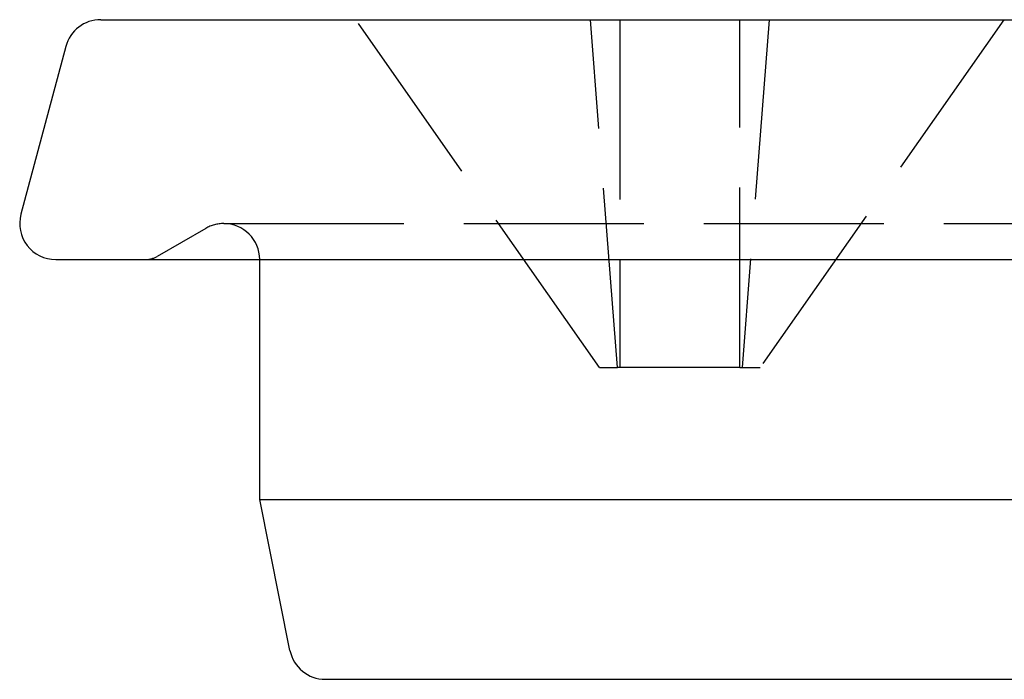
# Model space of a CAD drawing. Header units: millimetres. Extents: x -168 to 186, y -85 to 278.
# Tile 16 of 162: x -136.17 to -127.96, y -11.55 to -6.05. Entities that reach past the tile are written whole.
import ezdxf

# ---------------------------------------------------------------- set-up
doc = ezdxf.new("R2010")
doc.units = ezdxf.units.MM
doc.header["$LTSCALE"] = 10
doc.linetypes.add('ALLCAD_Strich', pattern=[0.2, 0.15, -0.05])
doc.layers.add('BESCH_KONT_sich_schn_grun_2d', color=10, linetype='Continuous')

msp = doc.modelspace()

# ---------------------------------------------------------------- linework, layer by layer
at = {"layer": 'BESCH_KONT_sich_schn_grun_2d', "linetype": 'Continuous'}
for p, q in [((-135.4929, -6.0451), (-125.8431, -6.0451)), ((-135.7826, -6.2675), (-136.1578, -7.6675)), ((-135.868, -8.0451), (-125.468, -8.0451)), ((-134.168, -10.0451), (-134.168, -8.0451)), ((-134.168, -10.0451), (-127.168, -10.0451)), ((-133.9162, -11.3039), (-134.168, -10.0451)), ((-133.6221, -11.5451), (-127.7139, -11.5451))]:
    msp.add_line(p, q, dxfattribs=at)
at = {"layer": 'BESCH_KONT_sich_schn_grun_2d', "linetype": 'ALLCAD_Strich'}
for p, q in [((-131.3374, -8.9451), (-133.368, -6.0451)), ((-131.1868, -8.9451), (-131.4124, -6.0451)), ((-131.168, -6.0451), (-131.168, -8.9451)), ((-130.168, -8.9451), (-130.168, -6.0451)), ((-129.9236, -6.0451), (-130.1492, -8.9451)), ((-127.968, -6.0451), (-129.9986, -8.9451)), ((-134.618, -7.7853), (-135.0216, -8.0183)), ((-134.468, -7.7451), (-126.868, -7.7451)), ((-131.3374, -8.9451), (-131.1868, -8.9451)), ((-131.168, -8.9451), (-131.1868, -8.9451)), ((-130.168, -8.9451), (-131.168, -8.9451)), ((-130.168, -8.9451), (-130.1492, -8.9451)), ((-130.1492, -8.9451), (-129.9986, -8.9451))]:
    msp.add_line(p, q, dxfattribs=at)
at = {"layer": 'BESCH_KONT_sich_schn_grun_2d', "linetype": 'Continuous'}
for centre, start, end in [((-135.4929, -6.3451), 90, 165), ((-135.868, -7.7451), 165, 270), ((-133.6221, -11.2451), 191.30993, 270)]:
    msp.add_arc(centre, 0.3, start, end, dxfattribs=at)
at = {"layer": 'BESCH_KONT_sich_schn_grun_2d', "linetype": 'ALLCAD_Strich'}
for centre, radius, start, end in [((-134.468, -8.0451), 0.3, 90, 120), ((-134.468, -8.0451), 0.3, 0, 90), ((-135.1216, -7.8451), 0.2, 270, 300)]:
    msp.add_arc(centre, radius, start, end, dxfattribs=at)

doc.saveas('drawing.dxf')
